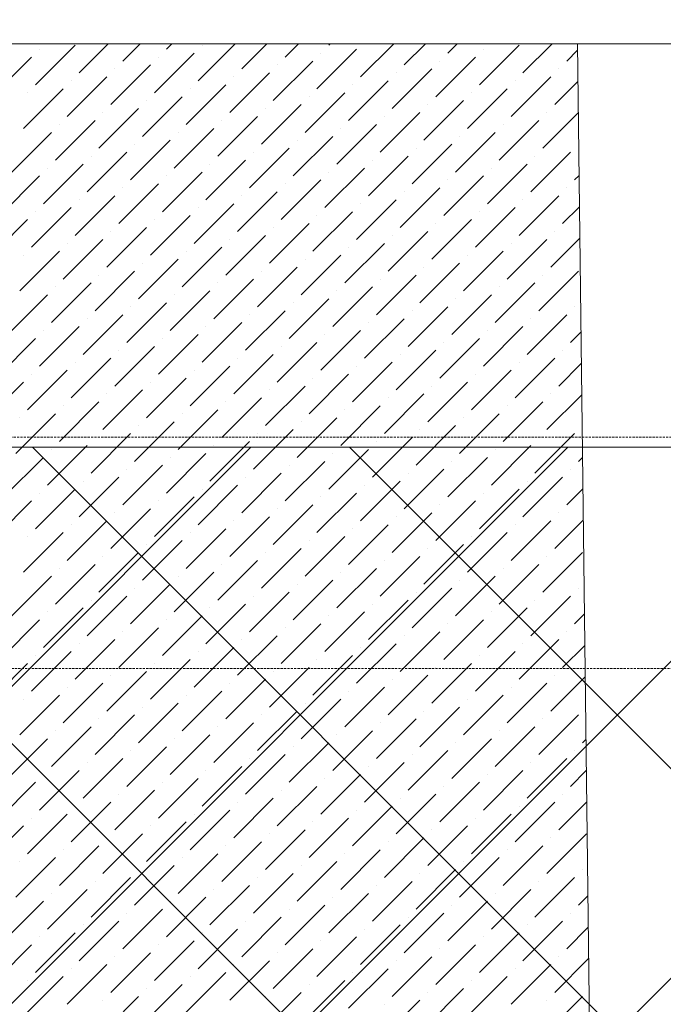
# Model space of a CAD drawing. Header units: millimetres. Extents: x 48523 to 84492, y -23473 to 14877.
# Tile 52 of 69: x 60294 to 61011, y 12759 to 13857. Entities that reach past the tile are written whole.
import ezdxf
from ezdxf import colors
from ezdxf.entities.mleader import LeaderData, LeaderLine
from ezdxf.math import Vec2, Vec3

# ---------------------------------------------------------------- set-up
doc = ezdxf.new("R2010")
doc.units = ezdxf.units.MM
doc.header["$MEASUREMENT"] = 0
doc.linetypes.add('HIDDENX2', pattern=[0.75, 0.5, -0.25])
doc.linetypes.add('RCP XREF$0$( Hidden )', pattern=[0.375, 0.25, -0.125])
doc.layers.get('0').update_dxf_attribs({"lineweight": 5})
for name, color, linetype, lineweight, true_color in [('M-MEP-ELLG-CABLE', 7, 'HIDDENX2', 15, 0x055f91), ('RCP XREF$0$A-CEILING-01', 9, 'Continuous', 0, 0x808080), ('RCP XREF$0$A-CELING ELEMENT', 9, 'Continuous', 0, 0x808080), ('RCP XREF$0$A-Wall & Column', 9, 'Continuous', 0, 0x808080), ('RCP XREF$0$XR-CP-DS$0$Level 24', 9, 'Continuous', 0, 0x808080)]:
    doc.layers.add(name, color=color, linetype=linetype, lineweight=lineweight, true_color=true_color)
doc.layers.add('T-Tags', color=7, linetype='Continuous')
doc.styles.add('SSP_Note', font='romans.shx', dxfattribs={"width": 0.8})

# ---------------------------------------------------------------- blocks, each defined once
blk = doc.blocks.new('RCP XREF')
at = {"layer": 'RCP XREF$0$A-CEILING-01', "color": 8, "linetype": 'Continuous', "lineweight": 0, "true_color": 0x808080}
for p, q in [((441.6, 3270), (10551.6, 13380)), ((1148.7, 3270), (11258.7, 13380)), ((1502.2, 3270), (11612.2, 13380)), ((5943.5, 8418.4), (10905.1, 13380)), ((14450, 8884.5), (9954.5, 13380)), ((14450, 9238.1), (10308.1, 13380)), ((14450, 9591.6), (10661.6, 13380))]:
    blk.add_line(p, q, dxfattribs=at)
at = {"layer": 'RCP XREF$0$A-CEILING-01', "color": 8, "lineweight": 0, "true_color": 0x808080}
blk.add_line((11820, 13380), (6090, 13380), dxfattribs=at)
at = {"layer": 'RCP XREF$0$A-CELING ELEMENT', "color": 8, "linetype": 'RCP XREF$0$( Hidden )', "lineweight": 0, "ltscale": 10, "true_color": 0x808080}
blk.add_line((4048, 13830), (13250, 13830), dxfattribs=at)
at = {"layer": 'RCP XREF$0$A-CELING ELEMENT', "color": 8, "linetype": 'Continuous', "lineweight": 0, "true_color": 0x808080, "transparency": 33554687}
for p, q in [((10311.5, 13784.2), (10355.7, 13828.4)), ((10315.9, 13823.9), (10315.9, 13823.9)), ((10360.1, 13797.4), (10392.6, 13830)), ((10408.7, 13810.7), (10428, 13830)), ((10457.3, 13823.9), (10463.4, 13830)), ((10492.7, 13788.6), (10534.1, 13830)), ((10497.1, 13828.4), (10497.1, 13828.4)), ((10541.3, 13801.8), (10569.4, 13830)), ((10589.9, 13815.1), (10604.8, 13830)), ((10625.2, 13779.8), (10669.4, 13823.9)), ((10638.5, 13828.4), (10640.1, 13830)), ((10673.9, 13793), (10710.8, 13830)), ((10722.5, 13806.3), (10746.2, 13830)), ((10771.1, 13819.5), (10781.6, 13830)), ((10806.4, 13784.2), (10850.6, 13828.4)), ((10810.9, 13823.9), (10810.9, 13823.9)), ((10855, 13797.4), (10887.6, 13830)), ((10903.7, 13810.7), (10915.8, 13822.8)), ((10262.8, 13770.9), (10307, 13815.1)), ((10444, 13775.3), (10488.2, 13819.5)), ((10448.5, 13815.1), (10448.5, 13815.1)), ((10629.7, 13819.5), (10629.7, 13819.5)), ((10757.8, 13770.9), (10802, 13815.1)), ((10395.4, 13762.1), (10439.6, 13806.3)), ((10399.8, 13801.8), (10399.8, 13801.8)), ((10576.6, 13766.5), (10620.8, 13810.7)), ((10581, 13806.3), (10581, 13806.3)), ((10709.2, 13757.7), (10753.4, 13801.8)), ((10762.2, 13810.7), (10762.2, 13810.7)), ((10894.8, 13801.8), (10894.8, 13801.8)), ((10346.8, 13748.8), (10391, 13793)), ((10528, 13753.2), (10572.2, 13797.4)), ((10532.4, 13793), (10532.4, 13793)), ((10713.6, 13797.4), (10713.6, 13797.4)), ((10841.8, 13748.8), (10886, 13793)), ((10298.2, 13735.6), (10342.4, 13779.8)), ((10351.2, 13788.6), (10351.2, 13788.6)), ((10479.4, 13740), (10523.6, 13784.2)), ((10483.8, 13779.8), (10483.8, 13779.8)), ((10660.6, 13744.4), (10704.8, 13788.6)), ((10665, 13784.2), (10665, 13784.2)), ((10793.2, 13735.6), (10837.4, 13779.8)), ((10846.2, 13788.6), (10846.2, 13788.6)), ((10890.4, 13762.1), (10916.2, 13787.9)), ((10302.6, 13775.3), (10302.6, 13775.3)), ((10430.8, 13726.7), (10475, 13770.9)), ((10612, 13731.1), (10656.2, 13775.3)), ((10616.4, 13770.9), (10616.4, 13770.9)), ((10797.6, 13775.3), (10797.6, 13775.3)), ((10382.2, 13713.5), (10426.4, 13757.7)), ((10435.2, 13766.5), (10435.2, 13766.5)), ((10563.4, 13717.9), (10607.6, 13762.1)), ((10567.8, 13757.7), (10567.8, 13757.7)), ((10744.6, 13722.3), (10788.8, 13766.5)), ((10749, 13762.1), (10749, 13762.1)), ((10386.6, 13753.2), (10386.6, 13753.2)), ((10514.8, 13704.6), (10558.9, 13748.8)), ((10695.9, 13709), (10740.1, 13753.2)), ((10700.4, 13748.8), (10700.4, 13748.8)), ((10877.1, 13713.5), (10916.7, 13753)), ((10881.6, 13753.2), (10881.6, 13753.2)), ((10333.6, 13700.2), (10377.8, 13744.4)), ((10338, 13740), (10338, 13740)), ((10466.1, 13691.4), (10510.3, 13735.6)), ((10519.2, 13744.4), (10519.2, 13744.4)), ((10647.3, 13695.8), (10691.5, 13740)), ((10651.8, 13735.6), (10651.8, 13735.6)), ((10828.5, 13700.2), (10872.7, 13744.4)), ((10833, 13740), (10833, 13740)), ((10284.9, 13686.9), (10329.1, 13731.1)), ((10470.6, 13731.1), (10470.6, 13731.1)), ((10598.7, 13682.5), (10642.9, 13726.7)), ((10779.9, 13686.9), (10824.1, 13731.1)), ((10784.3, 13726.7), (10784.3, 13726.7)), ((10417.5, 13678.1), (10461.7, 13722.3)), ((10421.9, 13717.9), (10421.9, 13717.9)), ((10550.1, 13669.3), (10594.3, 13713.5)), ((10603.1, 13722.3), (10603.1, 13722.3)), ((10731.3, 13673.7), (10775.5, 13717.9)), ((10735.7, 13713.5), (10735.7, 13713.5)), ((10916.9, 13717.9), (10916.9, 13717.9)), ((10368.9, 13664.8), (10413.1, 13709)), ((10373.3, 13704.6), (10373.3, 13704.6)), ((10554.5, 13709), (10554.5, 13709)), ((10682.7, 13660.4), (10726.9, 13704.6)), ((10863.9, 13664.8), (10908.1, 13709)), ((10868.3, 13704.6), (10868.3, 13704.6)), ((10320.3, 13651.6), (10364.5, 13695.8)), ((10324.7, 13691.4), (10324.7, 13691.4)), ((10501.5, 13656), (10545.7, 13700.2)), ((10505.9, 13695.8), (10505.9, 13695.8)), ((10634.1, 13647.2), (10678.3, 13691.4)), ((10687.1, 13700.2), (10687.1, 13700.2)), ((10815.3, 13651.6), (10859.5, 13695.8)), ((10819.7, 13691.4), (10819.7, 13691.4)), ((10271.7, 13638.3), (10315.9, 13682.5)), ((10452.9, 13642.7), (10497.1, 13686.9)), ((10457.3, 13682.5), (10457.3, 13682.5)), ((10638.5, 13686.9), (10638.5, 13686.9)), ((10766.7, 13638.3), (10810.9, 13682.5)), ((10912.5, 13678.1), (10917.5, 13683.1)), ((10404.3, 13629.5), (10448.5, 13673.7)), ((10408.7, 13669.3), (10408.7, 13669.3)), ((10585.5, 13633.9), (10629.7, 13678.1)), ((10589.9, 13673.7), (10589.9, 13673.7)), ((10718, 13625.1), (10762.2, 13669.3)), ((10771.1, 13678.1), (10771.1, 13678.1)), ((10903.7, 13669.3), (10903.7, 13669.3)), ((10355.7, 13616.2), (10399.8, 13660.4)), ((10536.8, 13620.7), (10581, 13664.8)), ((10541.3, 13660.4), (10541.3, 13660.4)), ((10722.5, 13664.8), (10722.5, 13664.8)), ((10850.6, 13616.2), (10894.8, 13660.4)), ((10307, 13603), (10351.2, 13647.2)), ((10360.1, 13656), (10360.1, 13656)), ((10488.2, 13607.4), (10532.4, 13651.6)), ((10492.7, 13647.2), (10492.7, 13647.2)), ((10669.4, 13611.8), (10713.6, 13656)), ((10673.9, 13651.6), (10673.9, 13651.6)), ((10802, 13603), (10846.2, 13647.2)), ((10855, 13656), (10855, 13656)), ((10899.2, 13629.5), (10917.9, 13648.2)), ((10311.5, 13642.7), (10311.5, 13642.7)), ((10439.6, 13594.1), (10483.8, 13638.3)), ((10620.8, 13598.6), (10665, 13642.7)), ((10625.2, 13638.3), (10625.2, 13638.3)), ((10806.4, 13642.7), (10806.4, 13642.7)), ((10258.4, 13589.7), (10302.6, 13633.9)), ((10444, 13633.9), (10444, 13633.9)), ((10572.2, 13585.3), (10616.4, 13629.5)), ((10753.4, 13589.7), (10797.6, 13633.9)), ((10757.8, 13629.5), (10757.8, 13629.5)), ((10391, 13580.9), (10435.2, 13625.1)), ((10395.4, 13620.7), (10395.4, 13620.7)), ((10523.6, 13572), (10567.8, 13616.2)), ((10576.6, 13625.1), (10576.6, 13625.1)), ((10704.8, 13576.5), (10749, 13620.7)), ((10709.2, 13616.2), (10709.2, 13616.2)), ((10890.4, 13620.7), (10890.4, 13620.7)), ((10342.4, 13567.6), (10386.6, 13611.8)), ((10346.8, 13607.4), (10346.8, 13607.4)), ((10528, 13611.8), (10528, 13611.8)), ((10656.2, 13563.2), (10700.4, 13607.4)), ((10837.4, 13567.6), (10881.6, 13611.8)), ((10841.8, 13607.4), (10841.8, 13607.4)), ((10886, 13580.9), (10918.3, 13613.2)), ((10293.8, 13554.4), (10338, 13598.6)), ((10298.2, 13594.1), (10298.2, 13594.1)), ((10475, 13558.8), (10519.2, 13603)), ((10479.4, 13598.6), (10479.4, 13598.6)), ((10607.6, 13549.9), (10651.8, 13594.1)), ((10660.6, 13603), (10660.6, 13603)), ((10788.8, 13554.4), (10833, 13598.6)), ((10793.2, 13594.1), (10793.2, 13594.1)), ((10426.4, 13545.5), (10470.6, 13589.7)), ((10430.8, 13585.3), (10430.8, 13585.3)), ((10612, 13589.7), (10612, 13589.7)), ((10740.1, 13541.1), (10784.3, 13585.3)), ((10377.8, 13532.3), (10421.9, 13576.5)), ((10382.2, 13572), (10382.2, 13572)), ((10558.9, 13536.7), (10603.1, 13580.9)), ((10563.4, 13576.5), (10563.4, 13576.5)), ((10691.5, 13527.8), (10735.7, 13572)), ((10744.6, 13580.9), (10744.6, 13580.9)), ((10872.7, 13532.3), (10916.9, 13576.5)), ((10877.1, 13572), (10877.1, 13572)), ((10329.1, 13519), (10373.3, 13563.2)), ((10510.3, 13523.4), (10554.5, 13567.6)), ((10514.8, 13563.2), (10514.8, 13563.2)), ((10695.9, 13567.6), (10695.9, 13567.6)), ((10824.1, 13519), (10868.3, 13563.2)), ((10280.5, 13505.7), (10324.7, 13549.9)), ((10333.6, 13558.8), (10333.6, 13558.8)), ((10461.7, 13510.2), (10505.9, 13554.4)), ((10466.1, 13549.9), (10466.1, 13549.9)), ((10642.9, 13514.6), (10687.1, 13558.8)), ((10647.3, 13554.4), (10647.3, 13554.4)), ((10775.5, 13505.7), (10819.7, 13549.9)), ((10828.5, 13558.8), (10828.5, 13558.8)), ((10413.1, 13496.9), (10457.3, 13541.1)), ((10594.3, 13501.3), (10638.5, 13545.5)), ((10598.7, 13541.1), (10598.7, 13541.1)), ((10779.9, 13545.5), (10779.9, 13545.5)), ((10364.5, 13483.6), (10408.7, 13527.8)), ((10417.5, 13536.7), (10417.5, 13536.7)), ((10545.7, 13488.1), (10589.9, 13532.3)), ((10550.1, 13527.8), (10550.1, 13527.8)), ((10726.9, 13492.5), (10771.1, 13536.7)), ((10731.3, 13532.3), (10731.3, 13532.3)), ((10859.5, 13483.6), (10903.7, 13527.8)), ((10912.5, 13536.7), (10912.5, 13536.7)), ((10368.9, 13523.4), (10368.9, 13523.4)), ((10497.1, 13474.8), (10541.3, 13519)), ((10678.3, 13479.2), (10722.5, 13523.4)), ((10682.7, 13519), (10682.7, 13519)), ((10863.9, 13523.4), (10863.9, 13523.4)), ((10315.9, 13470.4), (10360.1, 13514.6)), ((10320.3, 13510.2), (10320.3, 13510.2)), ((10448.5, 13461.6), (10492.7, 13505.7)), ((10501.5, 13514.6), (10501.5, 13514.6)), ((10629.7, 13466), (10673.9, 13510.2)), ((10634.1, 13505.7), (10634.1, 13505.7)), ((10810.9, 13470.4), (10855, 13514.6)), ((10815.3, 13510.2), (10815.3, 13510.2)), ((10908.1, 13496.9), (10919.6, 13508.4)), ((10267.3, 13457.1), (10311.5, 13501.3)), ((10452.9, 13501.3), (10452.9, 13501.3)), ((10581, 13452.7), (10625.2, 13496.9)), ((10762.2, 13457.1), (10806.4, 13501.3)), ((10766.7, 13496.9), (10766.7, 13496.9)), ((10399.8, 13448.3), (10444, 13492.5)), ((10404.3, 13488.1), (10404.3, 13488.1)), ((10532.4, 13439.5), (10576.6, 13483.6)), ((10585.5, 13492.5), (10585.5, 13492.5)), ((10713.6, 13443.9), (10757.8, 13488.1)), ((10718, 13483.6), (10718, 13483.6)), ((10899.2, 13488.1), (10899.2, 13488.1)), ((10351.2, 13435), (10395.4, 13479.2)), ((10355.7, 13474.8), (10355.7, 13474.8)), ((10536.8, 13479.2), (10536.8, 13479.2)), ((10665, 13430.6), (10709.2, 13474.8)), ((10846.2, 13435), (10890.4, 13479.2)), ((10850.6, 13474.8), (10850.6, 13474.8)), ((10894.8, 13448.3), (10920, 13473.5)), ((10302.6, 13421.8), (10346.8, 13466)), ((10307, 13461.6), (10307, 13461.6)), ((10483.8, 13426.2), (10528, 13470.4)), ((10488.2, 13466), (10488.2, 13466)), ((10616.4, 13417.4), (10660.6, 13461.6)), ((10669.4, 13470.4), (10669.4, 13470.4)), ((10797.6, 13421.8), (10841.8, 13466)), ((10802, 13461.6), (10802, 13461.6)), ((10254, 13408.5), (10298.2, 13452.7)), ((10435.2, 13412.9), (10479.4, 13457.1)), ((10439.6, 13452.7), (10439.6, 13452.7)), ((10620.8, 13457.1), (10620.8, 13457.1)), ((10749, 13408.5), (10793.2, 13452.7)), ((10386.6, 13399.7), (10430.8, 13443.9)), ((10391, 13439.5), (10391, 13439.5)), ((10567.8, 13404.1), (10612, 13448.3)), ((10572.2, 13443.9), (10572.2, 13443.9)), ((10700.4, 13395.3), (10744.6, 13439.5)), ((10753.4, 13448.3), (10753.4, 13448.3)), ((10881.6, 13399.7), (10920.5, 13438.6)), ((10886, 13439.5), (10886, 13439.5)), ((10338, 13386.4), (10382.2, 13430.6)), ((10519.2, 13390.8), (10563.4, 13435)), ((10523.6, 13430.6), (10523.6, 13430.6)), ((10704.8, 13435), (10704.8, 13435)), ((10833, 13386.4), (10877.1, 13430.6)), ((10289.4, 13373.2), (10333.6, 13417.4)), ((10342.4, 13426.2), (10342.4, 13426.2)), ((10470.6, 13377.6), (10514.8, 13421.8)), ((10475, 13417.4), (10475, 13417.4)), ((10651.8, 13382), (10695.9, 13426.2)), ((10656.2, 13421.8), (10656.2, 13421.8)), ((10784.3, 13373.2), (10828.5, 13417.4)), ((10837.4, 13426.2), (10837.4, 13426.2)), ((10293.8, 13412.9), (10293.8, 13412.9)), ((10421.9, 13364.3), (10466.1, 13408.5)), ((10603.1, 13368.7), (10647.3, 13412.9)), ((10607.6, 13408.5), (10607.6, 13408.5)), ((10788.8, 13412.9), (10788.8, 13412.9)), ((10373.3, 13351.1), (10417.5, 13395.3)), ((10426.4, 13404.1), (10426.4, 13404.1)), ((10554.5, 13355.5), (10598.7, 13399.7)), ((10558.9, 13395.3), (10558.9, 13395.3)), ((10735.7, 13359.9), (10779.9, 13404.1)), ((10740.1, 13399.7), (10740.1, 13399.7)), ((10868.3, 13351.1), (10912.5, 13395.3)), ((10377.8, 13390.8), (10377.8, 13390.8)), ((10505.9, 13342.2), (10550.1, 13386.4)), ((10687.1, 13346.6), (10731.3, 13390.8)), ((10691.5, 13386.4), (10691.5, 13386.4)), ((10872.7, 13390.8), (10872.7, 13390.8)), ((10324.7, 13337.8), (10368.9, 13382)), ((10329.1, 13377.6), (10329.1, 13377.6)), ((10457.3, 13329), (10501.5, 13373.2)), ((10510.3, 13382), (10510.3, 13382)), ((10638.5, 13333.4), (10682.7, 13377.6)), ((10642.9, 13373.2), (10642.9, 13373.2)), ((10819.7, 13337.8), (10863.9, 13382)), ((10824.1, 13377.6), (10824.1, 13377.6)), ((10276.1, 13324.6), (10320.3, 13368.7)), ((10461.7, 13368.7), (10461.7, 13368.7)), ((10589.9, 13320.1), (10634.1, 13364.3)), ((10771.1, 13324.6), (10815.3, 13368.7)), ((10775.5, 13364.3), (10775.5, 13364.3)), ((10916.9, 13364.3), (10921.3, 13368.7)), ((10408.7, 13315.7), (10452.9, 13359.9)), ((10413.1, 13355.5), (10413.1, 13355.5)), ((10541.3, 13306.9), (10585.5, 13351.1)), ((10594.3, 13359.9), (10594.3, 13359.9)), ((10722.5, 13311.3), (10766.7, 13355.5)), ((10726.9, 13351.1), (10726.9, 13351.1)), ((10908.1, 13355.5), (10908.1, 13355.5)), ((10360.1, 13302.5), (10404.3, 13346.6)), ((10364.5, 13342.2), (10364.5, 13342.2)), ((10545.7, 13346.6), (10545.7, 13346.6)), ((10673.9, 13298), (10718, 13342.2)), ((10855, 13302.5), (10899.2, 13346.6)), ((10859.5, 13342.2), (10859.5, 13342.2)), ((10311.5, 13289.2), (10355.7, 13333.4)), ((10315.9, 13329), (10315.9, 13329)), ((10492.7, 13293.6), (10536.8, 13337.8)), ((10497.1, 13333.4), (10497.1, 13333.4)), ((10625.2, 13284.8), (10669.4, 13329)), ((10678.3, 13337.8), (10678.3, 13337.8)), ((10806.4, 13289.2), (10850.6, 13333.4)), ((10810.9, 13329), (10810.9, 13329)), ((10903.7, 13315.7), (10921.7, 13333.8)), ((10262.8, 13275.9), (10307, 13320.1)), ((10444, 13280.4), (10488.2, 13324.6)), ((10448.5, 13320.1), (10448.5, 13320.1)), ((10629.7, 13324.6), (10629.7, 13324.6)), ((10757.8, 13275.9), (10802, 13320.1)), ((10395.4, 13267.1), (10439.6, 13311.3)), ((10399.8, 13306.9), (10399.8, 13306.9)), ((10576.6, 13271.5), (10620.8, 13315.7)), ((10581, 13311.3), (10581, 13311.3)), ((10709.2, 13262.7), (10753.4, 13306.9)), ((10762.2, 13315.7), (10762.2, 13315.7)), ((10894.8, 13306.9), (10894.8, 13306.9)), ((10346.8, 13253.8), (10391, 13298)), ((10528, 13258.3), (10572.2, 13302.5)), ((10532.4, 13298), (10532.4, 13298)), ((10713.6, 13302.5), (10713.6, 13302.5)), ((10841.8, 13253.8), (10886, 13298)), ((10890.4, 13267.1), (10922.2, 13298.9)), ((10298.2, 13240.6), (10342.4, 13284.8)), ((10351.2, 13293.6), (10351.2, 13293.6)), ((10479.4, 13245), (10523.6, 13289.2)), ((10483.8, 13284.8), (10483.8, 13284.8)), ((10660.6, 13249.4), (10704.8, 13293.6)), ((10665, 13289.2), (10665, 13289.2)), ((10793.2, 13240.6), (10837.4, 13284.8)), ((10846.2, 13293.6), (10846.2, 13293.6)), ((10302.6, 13280.4), (10302.6, 13280.4)), ((10430.8, 13231.7), (10475, 13275.9)), ((10612, 13236.2), (10656.2, 13280.4)), ((10616.4, 13275.9), (10616.4, 13275.9)), ((10797.6, 13280.4), (10797.6, 13280.4)), ((10435.2, 13271.5), (10435.2, 13271.5)), ((10563.4, 13222.9), (10607.6, 13267.1)), ((10744.6, 13227.3), (10788.8, 13271.5)), ((10749, 13267.1), (10749, 13267.1)), ((10382.2, 13218.5), (10426.4, 13262.7)), ((10386.6, 13258.3), (10386.6, 13258.3)), ((10514.8, 13209.6), (10558.9, 13253.8)), ((10567.8, 13262.7), (10567.8, 13262.7)), ((10695.9, 13214.1), (10740.1, 13258.3)), ((10700.4, 13253.8), (10700.4, 13253.8)), ((10877.1, 13218.5), (10921.3, 13262.7)), ((10881.6, 13258.3), (10881.6, 13258.3)), ((10333.6, 13205.2), (10377.8, 13249.4)), ((10338, 13245), (10338, 13245)), ((10519.2, 13249.4), (10519.2, 13249.4)), ((10647.3, 13200.8), (10691.5, 13245)), ((10828.5, 13205.2), (10872.7, 13249.4)), ((10833, 13245), (10833, 13245)), ((10284.9, 13192), (10329.1, 13236.2)), ((10466.1, 13196.4), (10510.3, 13240.6)), ((10470.6, 13236.2), (10470.6, 13236.2)), ((10598.7, 13187.5), (10642.9, 13231.7)), ((10651.8, 13240.6), (10651.8, 13240.6)), ((10779.9, 13192), (10824.1, 13236.2)), ((10784.3, 13231.7), (10784.3, 13231.7)), ((10417.5, 13183.1), (10461.7, 13227.3)), ((10421.9, 13222.9), (10421.9, 13222.9)), ((10603.1, 13227.3), (10603.1, 13227.3)), ((10731.3, 13178.7), (10775.5, 13222.9)), ((10916.9, 13222.9), (10916.9, 13222.9)), ((10368.9, 13169.9), (10413.1, 13214.1)), ((10373.3, 13209.6), (10373.3, 13209.6)), ((10550.1, 13174.3), (10594.3, 13218.5)), ((10554.5, 13214.1), (10554.5, 13214.1)), ((10682.7, 13165.5), (10726.9, 13209.6)), ((10735.7, 13218.5), (10735.7, 13218.5)), ((10863.9, 13169.9), (10908.1, 13214.1)), ((10868.3, 13209.6), (10868.3, 13209.6)), ((10320.3, 13156.6), (10364.5, 13200.8)), ((10501.5, 13161), (10545.7, 13205.2)), ((10505.9, 13200.8), (10505.9, 13200.8)), ((10687.1, 13205.2), (10687.1, 13205.2)), ((10815.3, 13156.6), (10859.5, 13200.8)), ((10271.7, 13143.4), (10315.9, 13187.5)), ((10324.7, 13196.4), (10324.7, 13196.4)), ((10452.9, 13147.8), (10497.1, 13192)), ((10457.3, 13187.5), (10457.3, 13187.5)), ((10634.1, 13152.2), (10678.3, 13196.4)), ((10638.5, 13192), (10638.5, 13192)), ((10766.7, 13143.4), (10810.9, 13187.5)), ((10819.7, 13196.4), (10819.7, 13196.4)), ((10912.5, 13183.1), (10923.4, 13194.1)), ((10404.3, 13134.5), (10448.5, 13178.7)), ((10585.5, 13138.9), (10629.7, 13183.1)), ((10589.9, 13178.7), (10589.9, 13178.7)), ((10771.1, 13183.1), (10771.1, 13183.1)), ((10355.7, 13121.3), (10399.8, 13165.5)), ((10408.7, 13174.3), (10408.7, 13174.3)), ((10536.8, 13125.7), (10581, 13169.9)), ((10541.3, 13165.5), (10541.3, 13165.5)), ((10718, 13130.1), (10762.2, 13174.3)), ((10722.5, 13169.9), (10722.5, 13169.9)), ((10850.6, 13121.3), (10894.8, 13165.5)), ((10903.7, 13174.3), (10903.7, 13174.3)), ((10360.1, 13161), (10360.1, 13161)), ((10488.2, 13112.4), (10532.4, 13156.6)), ((10669.4, 13116.8), (10713.6, 13161)), ((10673.9, 13156.6), (10673.9, 13156.6)), ((10855, 13161), (10855, 13161)), ((10899.2, 13134.5), (10923.8, 13159.1)), ((10307, 13108), (10351.2, 13152.2)), ((10311.5, 13147.8), (10311.5, 13147.8)), ((10439.6, 13099.2), (10483.8, 13143.4)), ((10492.7, 13152.2), (10492.7, 13152.2)), ((10620.8, 13103.6), (10665, 13147.8)), ((10625.2, 13143.4), (10625.2, 13143.4)), ((10802, 13108), (10846.2, 13152.2)), ((10806.4, 13147.8), (10806.4, 13147.8)), ((10258.4, 13094.7), (10302.6, 13138.9)), ((10444, 13138.9), (10444, 13138.9)), ((10572.2, 13090.3), (10616.4, 13134.5)), ((10753.4, 13094.7), (10797.6, 13138.9)), ((10757.8, 13134.5), (10757.8, 13134.5)), ((10391, 13085.9), (10435.2, 13130.1)), ((10395.4, 13125.7), (10395.4, 13125.7)), ((10523.6, 13077.1), (10567.8, 13121.3)), ((10576.6, 13130.1), (10576.6, 13130.1)), ((10704.8, 13081.5), (10749, 13125.7)), ((10709.2, 13121.3), (10709.2, 13121.3)), ((10886, 13085.9), (10924.3, 13124.2)), ((10890.4, 13125.7), (10890.4, 13125.7)), ((10342.4, 13072.6), (10386.6, 13116.8)), ((10346.8, 13112.4), (10346.8, 13112.4)), ((10528, 13116.8), (10528, 13116.8)), ((10656.2, 13068.2), (10700.4, 13112.4)), ((10837.4, 13072.6), (10881.6, 13116.8)), ((10841.8, 13112.4), (10841.8, 13112.4)), ((10293.8, 13059.4), (10338, 13103.6)), ((10298.2, 13099.2), (10298.2, 13099.2)), ((10475, 13063.8), (10519.2, 13108)), ((10479.4, 13103.6), (10479.4, 13103.6)), ((10607.6, 13055), (10651.8, 13099.2)), ((10660.6, 13108), (10660.6, 13108)), ((10788.8, 13059.4), (10833, 13103.6)), ((10793.2, 13099.2), (10793.2, 13099.2)), ((10426.4, 13050.5), (10470.6, 13094.7)), ((10430.8, 13090.3), (10430.8, 13090.3)), ((10612, 13094.7), (10612, 13094.7)), ((10740.1, 13046.1), (10784.3, 13090.3)), ((10377.8, 13037.3), (10421.9, 13081.5)), ((10382.2, 13077.1), (10382.2, 13077.1)), ((10558.9, 13041.7), (10603.1, 13085.9)), ((10563.4, 13081.5), (10563.4, 13081.5)), ((10691.5, 13032.9), (10735.7, 13077.1)), ((10744.6, 13085.9), (10744.6, 13085.9)), ((10872.7, 13037.3), (10916.9, 13081.5)), ((10877.1, 13077.1), (10877.1, 13077.1)), ((10329.1, 13024), (10373.3, 13068.2)), ((10510.3, 13028.4), (10554.5, 13072.6)), ((10514.8, 13068.2), (10514.8, 13068.2)), ((10695.9, 13072.6), (10695.9, 13072.6)), ((10824.1, 13024), (10868.3, 13068.2)), ((10280.5, 13010.8), (10324.7, 13055)), ((10333.6, 13063.8), (10333.6, 13063.8)), ((10461.7, 13015.2), (10505.9, 13059.4)), ((10466.1, 13055), (10466.1, 13055)), ((10642.9, 13019.6), (10687.1, 13063.8)), ((10647.3, 13059.4), (10647.3, 13059.4)), ((10775.5, 13010.8), (10819.7, 13055)), ((10828.5, 13063.8), (10828.5, 13063.8)), ((10921.3, 13050.5), (10925.1, 13054.3)), ((10413.1, 13001.9), (10457.3, 13046.1)), ((10594.3, 13006.4), (10638.5, 13050.5)), ((10598.7, 13046.1), (10598.7, 13046.1)), ((10779.9, 13050.5), (10779.9, 13050.5)), ((10364.5, 12988.7), (10408.7, 13032.9)), ((10417.5, 13041.7), (10417.5, 13041.7)), ((10545.7, 12993.1), (10589.9, 13037.3)), ((10550.1, 13032.9), (10550.1, 13032.9)), ((10726.9, 12997.5), (10771.1, 13041.7)), ((10731.3, 13037.3), (10731.3, 13037.3)), ((10859.5, 12988.7), (10903.7, 13032.9)), ((10912.5, 13041.7), (10912.5, 13041.7)), ((10368.9, 13028.4), (10368.9, 13028.4)), ((10497.1, 12979.8), (10541.3, 13024)), ((10678.3, 12984.3), (10722.5, 13028.4)), ((10682.7, 13024), (10682.7, 13024)), ((10863.9, 13028.4), (10863.9, 13028.4)), ((10315.9, 12975.4), (10360.1, 13019.6)), ((10320.3, 13015.2), (10320.3, 13015.2)), ((10448.5, 12966.6), (10492.7, 13010.8)), ((10501.5, 13019.6), (10501.5, 13019.6)), ((10629.7, 12971), (10673.9, 13015.2)), ((10634.1, 13010.8), (10634.1, 13010.8)), ((10810.9, 12975.4), (10855, 13019.6)), ((10815.3, 13015.2), (10815.3, 13015.2)), ((10908.1, 13001.9), (10925.5, 13019.4)), ((10267.3, 12962.2), (10311.5, 13006.4)), ((10452.9, 13006.4), (10452.9, 13006.4)), ((10581, 12957.7), (10625.2, 13001.9)), ((10762.2, 12962.2), (10806.4, 13006.4)), ((10766.7, 13001.9), (10766.7, 13001.9)), ((10399.8, 12953.3), (10444, 12997.5)), ((10404.3, 12993.1), (10404.3, 12993.1)), ((10532.4, 12944.5), (10576.6, 12988.7)), ((10585.5, 12997.5), (10585.5, 12997.5)), ((10713.6, 12948.9), (10757.8, 12993.1)), ((10718, 12988.7), (10718, 12988.7)), ((10899.2, 12993.1), (10899.2, 12993.1)), ((10351.2, 12940.1), (10395.4, 12984.3)), ((10355.7, 12979.8), (10355.7, 12979.8)), ((10536.8, 12984.3), (10536.8, 12984.3)), ((10665, 12935.6), (10709.2, 12979.8)), ((10846.2, 12940.1), (10890.4, 12984.3)), ((10850.6, 12979.8), (10850.6, 12979.8)), ((10894.8, 12953.3), (10926, 12984.5)), ((10302.6, 12926.8), (10346.8, 12971)), ((10307, 12966.6), (10307, 12966.6)), ((10483.8, 12931.2), (10528, 12975.4)), ((10488.2, 12971), (10488.2, 12971)), ((10616.4, 12922.4), (10660.6, 12966.6)), ((10669.4, 12975.4), (10669.4, 12975.4)), ((10797.6, 12926.8), (10841.8, 12971)), ((10802, 12966.6), (10802, 12966.6)), ((10254, 12913.5), (10298.2, 12957.7)), ((10435.2, 12918), (10479.4, 12962.2)), ((10439.6, 12957.7), (10439.6, 12957.7)), ((10620.8, 12962.2), (10620.8, 12962.2)), ((10749, 12913.5), (10793.2, 12957.7)), ((10386.6, 12904.7), (10430.8, 12948.9)), ((10391, 12944.5), (10391, 12944.5)), ((10567.8, 12909.1), (10612, 12953.3)), ((10572.2, 12948.9), (10572.2, 12948.9)), ((10700.4, 12900.3), (10744.6, 12944.5)), ((10753.4, 12953.3), (10753.4, 12953.3)), ((10881.6, 12904.7), (10925.8, 12948.9)), ((10886, 12944.5), (10886, 12944.5)), ((10338, 12891.4), (10382.2, 12935.6)), ((10519.2, 12895.9), (10563.4, 12940.1)), ((10523.6, 12935.6), (10523.6, 12935.6)), ((10704.8, 12940.1), (10704.8, 12940.1)), ((10833, 12891.4), (10877.1, 12935.6)), ((10342.4, 12931.2), (10342.4, 12931.2)), ((10470.6, 12882.6), (10514.8, 12926.8)), ((10651.8, 12887), (10695.9, 12931.2)), ((10656.2, 12926.8), (10656.2, 12926.8)), ((10837.4, 12931.2), (10837.4, 12931.2)), ((10289.4, 12878.2), (10333.6, 12922.4)), ((10293.8, 12918), (10293.8, 12918)), ((10421.9, 12869.4), (10466.1, 12913.5)), ((10475, 12922.4), (10475, 12922.4)), ((10603.1, 12873.8), (10647.3, 12918)), ((10607.6, 12913.5), (10607.6, 12913.5)), ((10784.3, 12878.2), (10828.5, 12922.4)), ((10788.8, 12918), (10788.8, 12918)), ((10426.4, 12909.1), (10426.4, 12909.1)), ((10554.5, 12860.5), (10598.7, 12904.7)), ((10735.7, 12864.9), (10779.9, 12909.1)), ((10740.1, 12904.7), (10740.1, 12904.7)), ((10921.3, 12909.1), (10921.3, 12909.1)), ((10373.3, 12856.1), (10417.5, 12900.3)), ((10377.8, 12895.9), (10377.8, 12895.9)), ((10505.9, 12847.3), (10550.1, 12891.4)), ((10558.9, 12900.3), (10558.9, 12900.3)), ((10687.1, 12851.7), (10731.3, 12895.9)), ((10691.5, 12891.4), (10691.5, 12891.4)), ((10868.3, 12856.1), (10912.5, 12900.3)), ((10872.7, 12895.9), (10872.7, 12895.9)), ((10324.7, 12842.8), (10368.9, 12887)), ((10329.1, 12882.6), (10329.1, 12882.6)), ((10510.3, 12887), (10510.3, 12887)), ((10638.5, 12838.4), (10682.7, 12882.6)), ((10819.7, 12842.8), (10863.9, 12887)), ((10824.1, 12882.6), (10824.1, 12882.6)), ((10916.9, 12869.4), (10927.2, 12879.7)), ((10276.1, 12829.6), (10320.3, 12873.8)), ((10457.3, 12834), (10501.5, 12878.2)), ((10461.7, 12873.8), (10461.7, 12873.8)), ((10589.9, 12825.2), (10634.1, 12869.4)), ((10642.9, 12878.2), (10642.9, 12878.2)), ((10771.1, 12829.6), (10815.3, 12873.8)), ((10775.5, 12869.4), (10775.5, 12869.4)), ((10408.7, 12820.7), (10452.9, 12864.9)), ((10413.1, 12860.5), (10413.1, 12860.5)), ((10594.3, 12864.9), (10594.3, 12864.9)), ((10722.5, 12816.3), (10766.7, 12860.5)), ((10908.1, 12860.5), (10908.1, 12860.5)), ((10360.1, 12807.5), (10404.3, 12851.7)), ((10364.5, 12847.3), (10364.5, 12847.3)), ((10541.3, 12811.9), (10585.5, 12856.1)), ((10545.7, 12851.7), (10545.7, 12851.7)), ((10673.9, 12803.1), (10718, 12847.3)), ((10726.9, 12856.1), (10726.9, 12856.1)), ((10855, 12807.5), (10899.2, 12851.7)), ((10859.5, 12847.3), (10859.5, 12847.3)), ((10311.5, 12794.2), (10355.7, 12838.4)), ((10492.7, 12798.6), (10536.8, 12842.8)), ((10497.1, 12838.4), (10497.1, 12838.4)), ((10678.3, 12842.8), (10678.3, 12842.8)), ((10806.4, 12794.2), (10850.6, 12838.4)), ((10903.7, 12820.7), (10927.7, 12844.7)), ((10262.8, 12781), (10307, 12825.2)), ((10315.9, 12834), (10315.9, 12834)), ((10444, 12785.4), (10488.2, 12829.6)), ((10448.5, 12825.2), (10448.5, 12825.2)), ((10625.2, 12789.8), (10669.4, 12834)), ((10629.7, 12829.6), (10629.7, 12829.6)), ((10757.8, 12781), (10802, 12825.2)), ((10810.9, 12834), (10810.9, 12834)), ((10395.4, 12772.1), (10439.6, 12816.3)), ((10576.6, 12776.5), (10620.8, 12820.7)), ((10581, 12816.3), (10581, 12816.3)), ((10762.2, 12820.7), (10762.2, 12820.7)), ((10346.8, 12758.9), (10391, 12803.1)), ((10399.8, 12811.9), (10399.8, 12811.9)), ((10528, 12763.3), (10572.2, 12807.5)), ((10532.4, 12803.1), (10532.4, 12803.1)), ((10709.2, 12767.7), (10753.4, 12811.9)), ((10713.6, 12807.5), (10713.6, 12807.5)), ((10841.8, 12758.9), (10886, 12803.1)), ((10890.4, 12772.1), (10928.1, 12809.8)), ((10894.8, 12811.9), (10894.8, 12811.9)), ((10351.2, 12798.6), (10351.2, 12798.6)), ((10479.4, 12750), (10523.6, 12794.2)), ((10660.6, 12754.4), (10704.8, 12798.6)), ((10665, 12794.2), (10665, 12794.2)), ((10846.2, 12798.6), (10846.2, 12798.6)), ((10298.2, 12745.6), (10342.4, 12789.8)), ((10302.6, 12785.4), (10302.6, 12785.4)), ((10430.8, 12736.8), (10475, 12781)), ((10483.8, 12789.8), (10483.8, 12789.8)), ((10612, 12741.2), (10656.2, 12785.4)), ((10616.4, 12781), (10616.4, 12781)), ((10793.2, 12745.6), (10837.4, 12789.8)), ((10797.6, 12785.4), (10797.6, 12785.4)), ((10435.2, 12776.5), (10435.2, 12776.5)), ((10563.4, 12727.9), (10607.6, 12772.1)), ((10744.6, 12732.3), (10788.8, 12776.5)), ((10749, 12772.1), (10749, 12772.1)), ((10382.2, 12723.5), (10426.4, 12767.7)), ((10386.6, 12763.3), (10386.6, 12763.3)), ((10567.8, 12767.7), (10567.8, 12767.7)), ((10695.9, 12719.1), (10740.1, 12763.3)), ((10700.4, 12758.9), (10700.4, 12758.9)), ((10877.1, 12723.5), (10921.3, 12767.7)), ((10881.6, 12763.3), (10881.6, 12763.3))]:
    blk.add_line(p, q, dxfattribs=at)
at = {"layer": 'RCP XREF$0$A-CELING ELEMENT', "color": 8, "lineweight": 0, "true_color": 0x808080}
blk.add_line((10915.7, 13829.8), (10974, 9020), dxfattribs=at)
at = {"layer": 'RCP XREF$0$A-Wall & Column', "color": 8, "lineweight": 0, "true_color": 0x808080}
blk.add_line((350, 13830), (17200, 13830), dxfattribs=at)
at = {"layer": 'RCP XREF$0$XR-CP-DS$0$Level 24', "color": 8, "linetype": 'Continuous', "lineweight": 0, "true_color": 0x808080}
blk.add_line((350, 13380), (17200, 13380), dxfattribs=at)
blk = doc.blocks.new('_DotSmall')
at = {"color": 0, "linetype": 'ByBlock', "const_width": 0.5}
blk.add_lwpolyline([(-0.0625, 0, 1), (0.0625, 0, 1)], format="xyb", close=True, dxfattribs=at)

msp = doc.modelspace()

# ---------------------------------------------------------------- linework, layer by layer
at = {"layer": 'M-MEP-ELLG-CABLE', "color": 5, "ltscale": 5, "true_color": 0x0000ff}
for p, q in [((65078.3, 13391.2), (52358.7, 13391.2)), ((57341, 13133.3), (61169.5, 13133.3))]:
    msp.add_line(p, q, dxfattribs=at)

# ---------------------------------------------------------------- block references
msp.add_blockref('RCP XREF', (50000, 0))

# ---------------------------------------------------------------- leaders
at = {"layer": 'T-Tags'}
ml = msp.add_multileader_mtext('Standard', dxfattribs=at)
ml.set_content('INDICATIVE LOCATION OF \\PMAIN LIT SIGNAGE-01 (SG01) \\PREF:04DE-433     ', color=256, style='SSP_Note')
ml.set_leader_properties()
ml.set_arrow_properties(name='DOTSMALL')
ml.build(insert=Vec2(0, 0))
ml.multileader.update_dxf_attribs({"dogleg_length": 1.76, "arrow_head_size": 337.5, "scale": 1.5})
ctx = ml.context
ctx.base_point, ctx.scale, ctx.char_height, ctx.arrow_head_size, ctx.landing_gap_size, ctx.plane_origin = Vec3(59274.9, 14784.3), 1.5, 135, 337.5, 0, Vec3(67517.7, 12410.5)
notes = []
notes.append((ctx, [(1, (1, 1, 0), (58813.9, 14784.3), (1, 0), 461, [(0, [(58813.9, 13908.6)], 0, [])])]))
ctx.mtext.insert, ctx.mtext.rotation, ctx.mtext.width, ctx.mtext.defined_height, ctx.mtext.flow_direction = Vec3(59274.9, 14851.8), 6.283185, 3017.633, 892.1, 5
for ctx, leaders in notes:
    for number, flags, end, landing, length, lines in leaders:
        leader = LeaderData()
        leader.index, (leader.has_last_leader_line, leader.has_dogleg_vector, leader.attachment_direction) = number, flags
        leader.last_leader_point, leader.dogleg_vector, leader.dogleg_length = Vec3(end), Vec3(landing), length
        for number, points, colour, breaks in lines:
            line = LeaderLine()
            line.index, line.vertices, line.color, line.breaks = number, Vec3.list(points), colors.encode_raw_color(colour), breaks
            leader.lines.append(line)
        ctx.leaders.append(leader)

doc.saveas('drawing.dxf')
